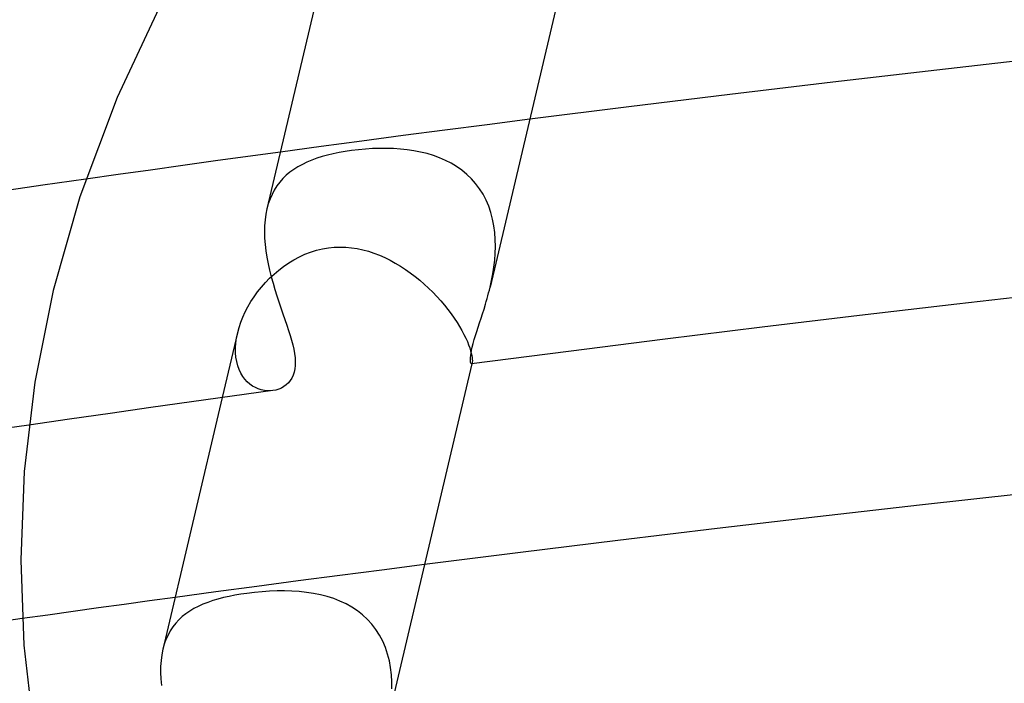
# Model space of a CAD drawing. Header units: millimetres. Extents: x -374 to 374, y -188 to 321.
# Tile 67 of 112: x -82 to -65, y 213 to 224. Entities that reach past the tile are written whole.
import ezdxf

# ---------------------------------------------------------------- set-up
doc = ezdxf.new("R2010")
doc.units = ezdxf.units.MM
doc.layers.add('HIDDEN', color=7, linetype='Continuous')
doc.layers.add('THICK', color=7, linetype='Continuous')

msp = doc.modelspace()

# ---------------------------------------------------------------- linework, layer by layer
at = {"layer": 'HIDDEN'}
for p, q in [((-73.341, 222.264), (-74.066, 222.171)), ((-74.784, 222.078), (-75.494, 221.985)), ((-74.066, 222.171), (-74.784, 222.078)), ((-75.494, 221.985), (-76.196, 221.893)), ((-76.89, 221.8), (-77.583, 221.706)), ((-76.196, 221.893), (-76.89, 221.8)), ((-76.255, 221.746), (-76.373, 221.731)), ((-76.136, 221.756), (-76.255, 221.746)), ((-76.016, 221.764), (-76.136, 221.756)), ((-75.896, 221.768), (-76.016, 221.764)), ((-75.777, 221.768), (-75.896, 221.768)), ((-75.658, 221.764), (-75.777, 221.768)), ((-75.541, 221.757), (-75.658, 221.764)), ((-75.424, 221.744), (-75.541, 221.757)), ((-75.31, 221.728), (-75.424, 221.744)), ((-76.962, 221.6), (-77.049, 221.568)), ((-76.872, 221.628), (-76.962, 221.6)), ((-76.779, 221.654), (-76.872, 221.628)), ((-76.682, 221.677), (-76.779, 221.654)), ((-76.581, 221.698), (-76.682, 221.677)), ((-76.478, 221.716), (-76.581, 221.698)), ((-76.373, 221.731), (-76.478, 221.716)), ((-75.197, 221.706), (-75.31, 221.728)), ((-75.087, 221.679), (-75.197, 221.706)), ((-74.98, 221.647), (-75.087, 221.679)), ((-74.875, 221.609), (-74.98, 221.647)), ((-74.774, 221.565), (-74.875, 221.609)), ((-77.354, 221.411), (-77.42, 221.363)), ((-77.284, 221.455), (-77.354, 221.411)), ((-77.209, 221.496), (-77.284, 221.455)), ((-77.131, 221.534), (-77.209, 221.496)), ((-77.049, 221.568), (-77.131, 221.534)), ((-74.677, 221.515), (-74.774, 221.565)), ((-74.584, 221.459), (-74.677, 221.515)), ((-74.495, 221.397), (-74.584, 221.459)), ((-80.892, 221.246), (-81.621, 221.141)), ((-77.54, 221.255), (-77.593, 221.194)), ((-77.482, 221.311), (-77.54, 221.255)), ((-77.42, 221.363), (-77.482, 221.311)), ((-74.411, 221.327), (-74.495, 221.397)), ((-74.333, 221.252), (-74.411, 221.327)), ((-74.261, 221.17), (-74.333, 221.252)), ((-81.621, 221.141), (-82.349, 221.036)), ((-77.642, 221.13), (-77.686, 221.061)), ((-77.593, 221.194), (-77.642, 221.13)), ((-74.195, 221.082), (-74.261, 221.17)), ((-74.136, 220.989), (-74.195, 221.082)), ((-77.759, 220.909), (-77.788, 220.827)), ((-77.725, 220.987), (-77.759, 220.909)), ((-77.686, 221.061), (-77.725, 220.987)), ((-74.084, 220.89), (-74.136, 220.989)), ((-77.788, 220.827), (-77.812, 220.74)), ((-74.039, 220.785), (-74.084, 220.89)), ((-74.002, 220.678), (-74.039, 220.785)), ((-73.972, 220.567), (-74.002, 220.678)), ((-73.95, 220.453), (-73.972, 220.567)), ((-73.935, 220.337), (-73.95, 220.453)), ((-73.927, 220.219), (-73.935, 220.337)), ((-76.867, 220.061), (-76.764, 220.079)), ((-76.764, 220.079), (-76.666, 220.089)), ((-76.666, 220.089), (-76.568, 220.092)), ((-76.568, 220.092), (-76.47, 220.089)), ((-76.47, 220.089), (-76.373, 220.08)), ((-76.373, 220.08), (-76.276, 220.065)), ((-76.276, 220.065), (-76.18, 220.045)), ((-73.928, 219.984), (-73.925, 220.101)), ((-73.925, 220.101), (-73.927, 220.219)), ((-77.352, 219.876), (-77.26, 219.925)), ((-77.26, 219.925), (-77.165, 219.968)), ((-77.165, 219.968), (-77.068, 220.006)), ((-77.068, 220.006), (-76.968, 220.037)), ((-76.968, 220.037), (-76.867, 220.061)), ((-76.18, 220.045), (-76.085, 220.019)), ((-76.085, 220.019), (-75.991, 219.988)), ((-75.991, 219.988), (-75.898, 219.953)), ((-75.898, 219.953), (-75.807, 219.912)), ((-75.807, 219.912), (-75.717, 219.868)), ((-73.937, 219.867), (-73.928, 219.984)), ((-77.61, 219.7), (-77.527, 219.763)), ((-77.527, 219.763), (-77.441, 219.822)), ((-77.441, 219.822), (-77.352, 219.876)), ((-75.717, 219.868), (-75.629, 219.82)), ((-75.629, 219.82), (-75.542, 219.768)), ((-75.542, 219.768), (-75.457, 219.712)), ((-73.969, 219.636), (-73.951, 219.75)), ((-73.951, 219.75), (-73.937, 219.867)), ((-77.765, 219.561), (-77.689, 219.632)), ((-77.689, 219.632), (-77.61, 219.7)), ((-75.457, 219.712), (-75.374, 219.654)), ((-75.374, 219.654), (-75.292, 219.592)), ((-75.292, 219.592), (-75.213, 219.528)), ((-73.991, 219.522), (-73.969, 219.636)), ((-77.969, 219.33), (-77.905, 219.41)), ((-77.905, 219.41), (-77.837, 219.487)), ((-77.837, 219.487), (-77.765, 219.561)), ((-75.213, 219.528), (-75.136, 219.461)), ((-75.136, 219.461), (-75.061, 219.393)), ((-74.016, 219.411), (-73.991, 219.522)), ((-78.084, 219.163), (-78.029, 219.247)), ((-78.029, 219.247), (-77.969, 219.33)), ((-75.061, 219.393), (-74.99, 219.322)), ((-74.99, 219.322), (-74.921, 219.25)), ((-74.921, 219.25), (-74.855, 219.178)), ((-78.18, 218.99), (-78.134, 219.077)), ((-78.134, 219.077), (-78.084, 219.163)), ((-74.855, 219.178), (-74.792, 219.104)), ((-74.792, 219.104), (-74.733, 219.03)), ((-78.256, 218.813), (-78.22, 218.902)), ((-78.22, 218.902), (-78.18, 218.99)), ((-74.733, 219.03), (-74.677, 218.956)), ((-74.677, 218.956), (-74.625, 218.883)), ((-78.285, 218.724), (-78.256, 218.813)), ((-74.625, 218.883), (-74.577, 218.811)), ((-74.577, 218.811), (-74.534, 218.741)), ((-74.534, 218.741), (-74.495, 218.673)), ((-78.31, 218.633), (-78.57, 217.533)), ((-78.327, 218.549), (-78.309, 218.637)), ((-78.309, 218.637), (-78.285, 218.724)), ((-74.495, 218.673), (-74.46, 218.607)), ((-74.46, 218.607), (-74.429, 218.544)), ((-78.345, 218.378), (-78.339, 218.462)), ((-78.339, 218.462), (-78.327, 218.549)), ((-74.429, 218.544), (-74.402, 218.484)), ((-74.402, 218.484), (-74.38, 218.429)), ((-74.38, 218.429), (-74.361, 218.377)), ((-78.344, 218.295), (-78.345, 218.378)), ((-78.338, 218.217), (-78.344, 218.295)), ((-74.361, 218.377), (-74.346, 218.329)), ((-74.346, 218.329), (-74.335, 218.286)), ((-74.335, 218.286), (-74.326, 218.247)), ((-74.326, 218.247), (-74.321, 218.213)), ((-78.325, 218.143), (-78.338, 218.217)), ((-78.307, 218.074), (-78.325, 218.143)), ((-78.284, 218.008), (-78.307, 218.074)), ((-74.326, 218.108), (-74.327, 218.106)), ((-74.325, 218.11), (-74.326, 218.108)), ((-74.323, 218.112), (-74.325, 218.11)), ((-74.32, 218.122), (-74.324, 218.105)), ((-74.322, 218.115), (-74.323, 218.112)), ((-74.321, 218.118), (-74.322, 218.115)), ((-74.321, 218.213), (-74.318, 218.183)), ((-74.32, 218.122), (-74.321, 218.118)), ((-74.318, 218.137), (-74.32, 218.122)), ((-74.318, 218.183), (-74.317, 218.158)), ((-74.317, 218.158), (-74.318, 218.137)), ((-78.256, 217.948), (-78.284, 218.008)), ((-78.223, 217.893), (-78.256, 217.948)), ((-78.186, 217.843), (-78.223, 217.893)), ((-78.145, 217.8), (-78.186, 217.843)), ((-78.102, 217.761), (-78.145, 217.8)), ((-78.056, 217.729), (-78.102, 217.761)), ((-78.008, 217.701), (-78.056, 217.729)), ((-77.958, 217.68), (-78.008, 217.701)), ((-77.907, 217.664), (-77.958, 217.68)), ((-77.855, 217.653), (-77.907, 217.664)), ((-77.803, 217.648), (-77.855, 217.653)), ((-77.751, 217.648), (-77.803, 217.648)), ((-81.862, 217.065), (-82.542, 216.966)), ((-75.855, 214.601), (-76.573, 214.508)), ((-75.131, 214.693), (-75.855, 214.601)), ((-77.282, 214.415), (-77.984, 214.322)), ((-76.573, 214.508), (-77.282, 214.415)), ((-78.679, 214.229), (-79.373, 214.135)), ((-77.984, 214.322), (-78.679, 214.229)), ((-78.152, 214.204), (-78.255, 214.189)), ((-78.024, 214.22), (-78.152, 214.204)), ((-77.895, 214.231), (-78.024, 214.22)), ((-77.766, 214.24), (-77.895, 214.231)), ((-77.638, 214.245), (-77.766, 214.24)), ((-77.511, 214.245), (-77.638, 214.245)), ((-77.385, 214.242), (-77.511, 214.245)), ((-77.261, 214.233), (-77.385, 214.242)), ((-77.139, 214.22), (-77.261, 214.233)), ((-77.019, 214.202), (-77.139, 214.22)), ((-78.819, 214.051), (-78.901, 214.019)), ((-78.733, 214.08), (-78.819, 214.051)), ((-78.644, 214.107), (-78.733, 214.08)), ((-78.551, 214.131), (-78.644, 214.107)), ((-78.455, 214.153), (-78.551, 214.131)), ((-78.356, 214.172), (-78.455, 214.153)), ((-78.255, 214.189), (-78.356, 214.172)), ((-76.901, 214.179), (-77.019, 214.202)), ((-76.787, 214.149), (-76.901, 214.179)), ((-76.676, 214.114), (-76.787, 214.149)), ((-76.569, 214.072), (-76.676, 214.114)), ((-76.466, 214.024), (-76.569, 214.072)), ((-79.123, 213.903), (-79.189, 213.858)), ((-79.053, 213.945), (-79.123, 213.903)), ((-78.979, 213.983), (-79.053, 213.945)), ((-78.901, 214.019), (-78.979, 213.983)), ((-76.367, 213.969), (-76.466, 214.024)), ((-76.273, 213.907), (-76.367, 213.969)), ((-76.184, 213.838), (-76.273, 213.907)), ((-81.974, 213.775), (-82.637, 213.681)), ((-79.309, 213.755), (-79.362, 213.697)), ((-79.251, 213.808), (-79.309, 213.755)), ((-79.189, 213.858), (-79.251, 213.808)), ((-76.101, 213.762), (-76.184, 213.838)), ((-76.026, 213.679), (-76.101, 213.762)), ((-79.455, 213.567), (-79.494, 213.496)), ((-79.411, 213.634), (-79.455, 213.567)), ((-79.362, 213.697), (-79.411, 213.634)), ((-75.957, 213.589), (-76.026, 213.679)), ((-75.895, 213.493), (-75.957, 213.589)), ((-79.529, 213.419), (-79.558, 213.338)), ((-79.494, 213.496), (-79.529, 213.419)), ((-75.841, 213.391), (-75.895, 213.493)), ((-75.795, 213.284), (-75.841, 213.391)), ((-79.558, 213.338), (-79.581, 213.253)), ((-75.758, 213.173), (-75.795, 213.284)), ((-75.729, 213.059), (-75.758, 213.173)), ((-75.707, 212.941), (-75.729, 213.059)), ((-75.693, 212.821), (-75.707, 212.941)), ((-75.687, 212.7), (-75.693, 212.821)), ((-75.687, 212.579), (-75.687, 212.7))]:
    msp.add_line(p, q, dxfattribs=at)
at = {"layer": 'THICK'}
for p, q in [((-72.535, 225.676), (-74.016, 219.411)), ((-76.78, 225.104), (-77.812, 220.739)), ((-79.537, 224.392), (-80.361, 222.635)), ((-64.621, 223.303), (-66.415, 223.1)), ((-66.415, 223.1), (-68.188, 222.894)), ((-68.188, 222.894), (-69.936, 222.686)), ((-80.361, 222.635), (-80.993, 220.946)), ((-69.936, 222.686), (-71.655, 222.475)), ((-71.655, 222.475), (-73.341, 222.264)), ((-78.135, 221.63), (-78.687, 221.555)), ((-77.583, 221.706), (-78.135, 221.63)), ((-79.239, 221.478), (-79.79, 221.401)), ((-78.687, 221.555), (-79.239, 221.478)), ((-80.341, 221.324), (-80.892, 221.246)), ((-79.79, 221.401), (-80.341, 221.324)), ((-80.993, 220.946), (-81.448, 219.351)), ((-77.812, 220.74), (-77.83, 220.649)), ((-77.83, 220.649), (-77.843, 220.552)), ((-77.851, 220.452), (-77.853, 220.35)), ((-77.843, 220.552), (-77.851, 220.452)), ((-77.853, 220.35), (-77.85, 220.244)), ((-77.85, 220.244), (-77.841, 220.137)), ((-77.841, 220.137), (-77.828, 220.028)), ((-77.828, 220.028), (-77.811, 219.917)), ((-77.811, 219.917), (-77.789, 219.806)), ((-77.789, 219.806), (-77.765, 219.696)), ((-77.765, 219.696), (-77.737, 219.586)), ((-77.737, 219.586), (-77.707, 219.477)), ((-77.707, 219.477), (-77.675, 219.369)), ((-74.028, 219.361), (-74.016, 219.411)), ((-81.448, 219.351), (-81.76, 217.793)), ((-77.675, 219.369), (-77.641, 219.263)), ((-77.641, 219.263), (-77.607, 219.159)), ((-74.067, 219.214), (-74.053, 219.262)), ((-74.053, 219.262), (-74.04, 219.311)), ((-74.04, 219.311), (-74.028, 219.361)), ((-64.418, 219.309), (-66.076, 219.12)), ((-77.607, 219.159), (-77.573, 219.056)), ((-74.119, 219.037), (-74.094, 219.118)), ((-74.094, 219.118), (-74.08, 219.166)), ((-74.08, 219.166), (-74.067, 219.214)), ((-66.076, 219.12), (-67.732, 218.926)), ((-77.573, 219.056), (-77.538, 218.956)), ((-77.538, 218.956), (-77.505, 218.858)), ((-74.168, 218.881), (-74.144, 218.958)), ((-74.144, 218.958), (-74.119, 219.037)), ((-67.732, 218.926), (-69.385, 218.728)), ((-77.505, 218.858), (-77.472, 218.763)), ((-77.472, 218.763), (-77.442, 218.67)), ((-74.241, 218.657), (-74.217, 218.73)), ((-74.217, 218.73), (-74.193, 218.805)), ((-74.193, 218.805), (-74.168, 218.881)), ((-69.385, 218.728), (-71.036, 218.525)), ((-77.442, 218.67), (-77.416, 218.587)), ((-77.416, 218.587), (-77.392, 218.507)), ((-74.284, 218.517), (-74.263, 218.586)), ((-74.263, 218.586), (-74.241, 218.657)), ((-77.392, 218.507), (-77.372, 218.428)), ((-77.372, 218.428), (-77.355, 218.353)), ((-74.33, 218.337), (-74.318, 218.391)), ((-74.318, 218.391), (-74.302, 218.452)), ((-74.302, 218.452), (-74.284, 218.517)), ((-71.036, 218.525), (-72.684, 218.317)), ((-77.355, 218.353), (-77.342, 218.28)), ((-77.342, 218.28), (-77.333, 218.209)), ((-74.349, 218.208), (-74.345, 218.245)), ((-74.345, 218.245), (-74.339, 218.288)), ((-74.339, 218.288), (-74.33, 218.337)), ((-72.684, 218.317), (-74.33, 218.104)), ((-77.33, 218.08), (-77.336, 218.02)), ((-77.333, 218.209), (-77.329, 218.143)), ((-77.329, 218.143), (-77.33, 218.08)), ((-74.324, 218.105), (-75.77, 211.987)), ((-74.35, 218.176), (-74.349, 218.208)), ((-74.349, 218.15), (-74.35, 218.176)), ((-74.346, 218.13), (-74.349, 218.15)), ((-74.342, 218.116), (-74.346, 218.13)), ((-74.337, 218.107), (-74.342, 218.116)), ((-74.332, 218.104), (-74.337, 218.107)), ((-74.327, 218.106), (-74.332, 218.104)), ((-77.365, 217.913), (-77.387, 217.865)), ((-77.348, 217.964), (-77.365, 217.913)), ((-77.336, 218.02), (-77.348, 217.964)), ((-81.76, 217.793), (-81.941, 216.277)), ((-77.483, 217.748), (-77.523, 217.719)), ((-77.447, 217.782), (-77.483, 217.748)), ((-77.415, 217.821), (-77.447, 217.782)), ((-77.387, 217.865), (-77.415, 217.821)), ((-78.402, 217.556), (-79.094, 217.46)), ((-77.709, 217.652), (-78.402, 217.556)), ((-77.659, 217.661), (-77.709, 217.652)), ((-77.611, 217.675), (-77.659, 217.661)), ((-77.566, 217.695), (-77.611, 217.675)), ((-77.523, 217.719), (-77.566, 217.695)), ((-79.094, 217.46), (-79.786, 217.362)), ((-78.57, 217.533), (-79.581, 213.252)), ((-80.478, 217.264), (-81.17, 217.165)), ((-79.786, 217.362), (-80.478, 217.264)), ((-81.17, 217.165), (-81.862, 217.065)), ((-81.941, 216.277), (-82, 214.773)), ((-64.965, 215.896), (-66.712, 215.702)), ((-66.712, 215.702), (-68.444, 215.504)), ((-68.444, 215.504), (-70.155, 215.304)), ((-70.155, 215.304), (-71.842, 215.102)), ((-71.842, 215.102), (-73.501, 214.898)), ((-73.501, 214.898), (-75.131, 214.693)), ((-82, 214.771), (-81.945, 213.324)), ((-79.806, 214.076), (-80.24, 214.016)), ((-79.373, 214.135), (-79.806, 214.076)), ((-81.107, 213.896), (-81.54, 213.836)), ((-80.674, 213.956), (-81.107, 213.896)), ((-80.24, 214.016), (-80.674, 213.956)), ((-81.54, 213.836), (-81.974, 213.775)), ((-81.945, 213.324), (-81.777, 211.862)), ((-79.581, 213.253), (-79.6, 213.161)), ((-79.612, 213.063), (-79.619, 212.962)), ((-79.6, 213.161), (-79.612, 213.063)), ((-79.619, 212.962), (-79.62, 212.858)), ((-79.62, 212.858), (-79.615, 212.751)), ((-79.615, 212.751), (-79.604, 212.64))]:
    msp.add_line(p, q, dxfattribs=at)

doc.saveas('drawing.dxf')
